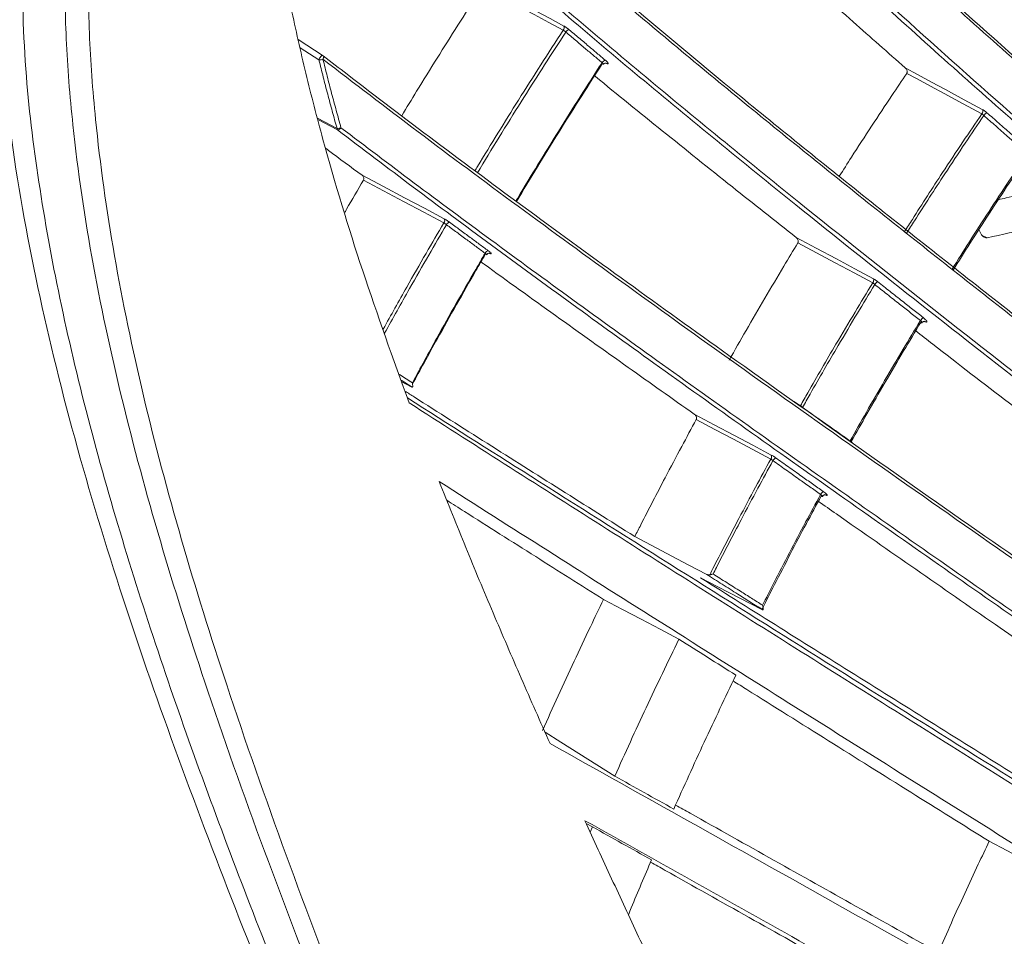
# Model space of a CAD drawing. Header units: millimetres. Extents: x 0 to 1118, y 0 to 864.
# Tile 223 of 256: x 887 to 902, y 173 to 186. Entities that reach past the tile are written whole.
import ezdxf

# ---------------------------------------------------------------- set-up
doc = ezdxf.new("R2010")
doc.units = ezdxf.units.MM

msp = doc.modelspace()

# ---------------------------------------------------------------- linework, layer by layer
at = {"color": 7, "linetype": 'Continuous', "lineweight": 15}
for p, q in [((891.956, 185.89), (891.586, 186.13)), ((901.744, 183.295), (901.786, 183.218)), ((893.13, 181.022), (893.271, 180.949)), ((895.977, 174.379), (895.885, 174.428)), ((895.977, 174.379), (895.943, 174.301))]:
    msp.add_line(p, q, dxfattribs=at)
at = {"color": 9, "linetype": 'Continuous', "lineweight": 15}
for p, q in [((891.895, 185.827), (891.613, 186.01)), ((891.873, 184.958), (892.165, 184.804)), ((892.172, 184.783), (891.878, 184.938)), ((901.794, 183.207), (901.871, 183.172)), ((898.983, 180.729), (899.082, 180.666))]:
    msp.add_line(p, q, dxfattribs=at)
at = {"color": 7, "linetype": 'Continuous', "lineweight": 15, "flags": 128}
for points in [[(894.321, 186.992), (894.373, 186.964), (894.754, 186.76), (895.136, 186.556), (895.344, 186.445), (895.552, 186.333)], [(895.542, 186.272), (895.324, 186.388), (895.107, 186.505), (894.721, 186.711), (894.336, 186.917)], [(900.646, 185.709), (900.828, 185.611), (901.038, 185.497), (901.248, 185.384), (901.525, 185.234), (901.802, 185.084)], [(901.789, 185.022), (901.509, 185.174), (901.229, 185.325), (901.022, 185.437), (900.815, 185.548), (900.669, 185.627)], [(892.539, 184.106), (892.856, 183.938), (893.174, 183.769), (893.469, 183.612), (893.765, 183.455)], [(893.759, 183.395), (893.459, 183.554), (893.159, 183.714), (892.858, 183.873), (892.558, 184.032)], [(899.017, 183.178), (899.317, 183.017), (899.618, 182.856), (899.894, 182.708), (900.17, 182.56)], [(900.16, 182.499), (899.881, 182.648), (899.602, 182.798), (899.323, 182.948), (899.044, 183.097)], [(897.495, 180.54), (897.795, 180.381), (898.095, 180.221), (898.37, 180.075), (898.646, 179.929)], [(898.639, 179.869), (898.361, 180.017), (898.083, 180.164), (897.805, 180.312), (897.527, 180.46)], [(896.61, 178.712), (897.407, 178.292), (897.682, 178.147)], [(897.59, 178.096), (897.849, 177.962), (898.506, 177.624)], [(897.268, 177.18), (896.987, 177.329), (896.706, 177.477), (896.425, 177.625), (896.144, 177.773)], [(895.269, 175.794), (895.506, 175.644), (895.908, 175.39), (896.311, 175.136)], [(902.951, 173.608), (902.688, 173.747), (902.425, 173.886), (902.162, 174.025), (901.899, 174.164)]]:
    msp.add_lwpolyline(points, dxfattribs=at)
at = {"color": 9, "linetype": 'Continuous', "lineweight": 15, "flags": 128}
for points in [[(891.956, 185.89), (891.95, 185.892), (891.941, 185.891), (891.931, 185.886), (891.921, 185.878), (891.911, 185.866), (891.903, 185.854), (891.897, 185.84), (891.895, 185.827)], [(891.959, 185.888), (891.961, 185.886), (891.964, 185.881), (891.966, 185.875), (891.966, 185.869), (891.965, 185.862), (891.963, 185.854), (891.959, 185.846), (891.955, 185.838)]]:
    msp.add_lwpolyline(points, dxfattribs=at)
at = {"color": 7, "linetype": 'Continuous', "lineweight": 15}
for centre, radius, start, end in [((895.498, 186.31), 0.0586, 318.9721, 22.9895), ((895.642, 186.21), 0.0702, 99.3688, 151.482), ((891.906, 185.943), 0.116, 264.4487, 295.1562), ((891.929, 185.848), 0.05, 52.193, 57.0231), ((896.186, 185.751), 0.0738, 102.1006, 151.3138), ((901.742, 185.065), 0.0635, 317.9563, 17.9516), ((901.927, 184.924), 0.13, 117.9303, 145.6607), ((892.17, 184.93), 0.126, 267.7076, 295.1711), ((892.194, 184.802), 0.0287, 176.0524, 221.5388), ((892.172, 184.839), 0.0563, 269.7423, 335.4148), ((893.718, 183.429), 0.0541, 319.9999, 27.8836), ((893.856, 183.341), 0.0645, 100.0389, 155.3512), ((894.436, 182.913), 0.0676, 102.7736, 155.1489), ((900.116, 182.538), 0.059, 319.1248, 22.3854), ((900.29, 182.415), 0.116, 118.7427, 149.0768), ((900.98, 181.871), 0.126, 120.9021, 148.6684), ((898.597, 179.904), 0.0545, 320.1691, 27.252), ((898.762, 179.798), 0.103, 119.4544, 152.5814), ((899.481, 179.289), 0.112, 121.6087, 152.12)]:
    msp.add_arc(centre, radius, start, end, dxfattribs=at)
for points, knots in [([(917.201, 181.405), (916.072, 182.573), (914.376, 184.326), (912.16, 186.709), (910.524, 188.516), (908.924, 190.345), (907.368, 192.203), (905.87, 194.097), (904.69, 195.704), (903.811, 197.001), (903.184, 197.988), (902.611, 198.97), (902.184, 199.777), (901.964, 200.247), (901.891, 200.404)], [0, 0, 0, 0, 0.191049, 0.286815, 0.382706, 0.478237, 0.574063, 0.671248, 0.769205, 0.819696, 0.870413, 0.921987, 0.973938, 1, 1, 1, 1]), ([(901.957, 200.421), (902.03, 200.265), (902.245, 199.806), (902.661, 199.017), (903.225, 198.049), (903.854, 197.054), (904.729, 195.764), (905.891, 194.178), (907.371, 192.304), (908.939, 190.428), (910.558, 188.576), (912.203, 186.759), (914.418, 184.378), (916.115, 182.623), (917.248, 181.451)], [0, 0, 0, 0, 0.026008, 0.07628, 0.126926, 0.178559, 0.230456, 0.325438, 0.421272, 0.51893, 0.616958, 0.712454, 0.808093, 1, 1, 1, 1]), ([(899.512, 199.088), (899.711, 198.716), (900.061, 198.062), (900.696, 197.063), (901.337, 196.131), (902.043, 195.172), (903.006, 193.936), (904.263, 192.423), (905.841, 190.637), (907.499, 188.847), (909.201, 187.077), (910.924, 185.336), (913.236, 183.051), (915.001, 181.362), (916.178, 180.235)], [0, 0, 0, 0, 0.0644809, 0.1134866, 0.1628589, 0.2131896, 0.2637748, 0.3547483, 0.4464955, 0.5398919, 0.6336207, 0.7249843, 0.8164752, 1, 1, 1, 1]), ([(916.157, 180.214), (914.984, 181.337), (913.224, 183.023), (910.913, 185.306), (909.201, 187.035), (907.522, 188.781), (905.881, 190.55), (904.289, 192.347), (903.019, 193.874), (902.056, 195.109), (901.356, 196.056), (900.709, 196.995), (900.065, 198.005), (899.711, 198.666), (899.513, 199.036)], [0, 0, 0, 0, 0.183107, 0.274865, 0.366733, 0.458216, 0.549965, 0.64294, 0.736615, 0.785706, 0.835015, 0.88515, 0.935652, 1, 1, 1, 1]), ([(915.72, 179.696), (914.547, 180.82), (912.786, 182.507), (910.473, 184.792), (908.76, 186.521), (907.079, 188.269), (905.433, 190.041), (903.838, 191.84), (902.563, 193.37), (901.593, 194.61), (900.887, 195.564), (900.233, 196.51), (899.529, 197.609), (899.145, 198.344), (898.912, 198.789)], [0, 0, 0, 0, 0.1804333, 0.2708396, 0.3613512, 0.4515761, 0.542059, 0.6337324, 0.7260842, 0.774735, 0.8235997, 0.8732825, 0.9233282, 1, 1, 1, 1]), ([(898.979, 198.805), (899.21, 198.362), (899.589, 197.639), (900.28, 196.558), (900.923, 195.625), (901.633, 194.665), (902.599, 193.429), (903.857, 191.917), (905.435, 190.135), (907.092, 188.348), (908.793, 186.581), (910.515, 184.842), (912.826, 182.559), (914.588, 180.87), (915.765, 179.743)], [0, 0, 0, 0, 0.076513, 0.124954, 0.173758, 0.223509, 0.27351, 0.363258, 0.453761, 0.545864, 0.63829, 0.728497, 0.818827, 1, 1, 1, 1]), ([(896.576, 197.115), (896.745, 196.826), (897.087, 196.245), (897.722, 195.337), (898.405, 194.438), (899.122, 193.556), (899.9, 192.648), (900.946, 191.48), (902.294, 190.05), (903.966, 188.362), (905.71, 186.666), (907.491, 184.984), (909.287, 183.327), (911.693, 181.146), (913.521, 179.527), (914.741, 178.448)], [0, 0, 0, 0, 0.054296, 0.109333, 0.156285, 0.203574, 0.251739, 0.300135, 0.386699, 0.473945, 0.562633, 0.65161, 0.738518, 0.825534, 1, 1, 1, 1]), ([(914.72, 178.423), (913.504, 179.499), (911.68, 181.115), (909.275, 183.294), (907.49, 184.941), (905.731, 186.601), (904.004, 188.279), (902.319, 189.978), (900.959, 191.419), (899.913, 192.585), (899.143, 193.482), (898.419, 194.37), (897.728, 195.277), (897.097, 196.185), (896.737, 196.775), (896.578, 197.059), (896.578, 197.059)], [0, 0, 0, 0, 0.174179, 0.261424, 0.348761, 0.435785, 0.523041, 0.611368, 0.700306, 0.747344, 0.794579, 0.842566, 0.890888, 0.94509, 0.999999, 1, 1, 1, 1]), ([(914.302, 177.876), (913.393, 178.681), (911.574, 180.292), (908.865, 182.736), (906.635, 184.801), (904.881, 186.473), (903.571, 187.75), (902.277, 189.047), (901.006, 190.368), (899.784, 191.696), (898.742, 192.897), (897.882, 193.955), (897.187, 194.874), (896.568, 195.767), (896.244, 196.32), (896.082, 196.596)], [0, 0, 0, 0, 0.129744, 0.259595, 0.390175, 0.455723, 0.521382, 0.58908, 0.657025, 0.726028, 0.795581, 0.845952, 0.896309, 0.948161, 1, 1, 1, 1]), ([(896.148, 196.612), (896.148, 196.612), (896.293, 196.353), (896.622, 195.809), (897.222, 194.934), (897.921, 194.008), (898.78, 192.95), (899.81, 191.763), (901.016, 190.45), (902.296, 189.118), (903.601, 187.809), (905.122, 186.326), (906.864, 184.675), (909.093, 182.617), (911.588, 180.364), (913.425, 178.737), (914.344, 177.923)], [0, 0, 0, 0, 0.000001, 0.050052, 0.100694, 0.152147, 0.204058, 0.271397, 0.33932, 0.408588, 0.478157, 0.542736, 0.63995, 0.737416, 0.868627, 1, 1, 1, 1]), ([(894.259, 193.968), (894.494, 193.666), (894.967, 193.056), (895.917, 191.977), (896.949, 190.887), (898.027, 189.809), (899.033, 188.837), (900.27, 187.679), (901.752, 186.334), (903.682, 184.632), (905.679, 182.919), (907.723, 181.2), (910.219, 179.128), (912.108, 177.586), (913.368, 176.557)], [0, 0, 0, 0, 0.060795, 0.122524, 0.198029, 0.252491, 0.30724, 0.362323, 0.447092, 0.532255, 0.647339, 0.735345, 0.823445, 1, 1, 1, 1]), ([(913.347, 176.528), (912.09, 177.555), (910.204, 179.095), (907.709, 181.166), (905.697, 182.858), (903.557, 184.693), (901.682, 186.349), (900.214, 187.685), (899.127, 188.7), (898.073, 189.714), (897.119, 190.666), (896.27, 191.551), (895.528, 192.365), (894.843, 193.16), (894.461, 193.654), (894.268, 193.903)], [0, 0, 0, 0, 0.17646, 0.264807, 0.353233, 0.463602, 0.574431, 0.631018, 0.687761, 0.745127, 0.802791, 0.851154, 0.900209, 0.949663, 1, 1, 1, 1]), ([(912.95, 175.956), (911.693, 176.983), (909.806, 178.524), (907.311, 180.596), (905.289, 182.296), (903.129, 184.148), (901.23, 185.824), (899.745, 187.177), (898.644, 188.204), (897.577, 189.231), (896.629, 190.179), (895.803, 191.041), (895.095, 191.817), (894.439, 192.575), (894.067, 193.048), (893.881, 193.286)], [0, 0, 0, 0, 0.177294, 0.266046, 0.354874, 0.467052, 0.579699, 0.63723, 0.694922, 0.753262, 0.811914, 0.858298, 0.90495, 0.952268, 1, 1, 1, 1]), ([(893.941, 193.311), (894.121, 193.082), (894.483, 192.62), (895.127, 191.874), (895.841, 191.092), (896.658, 190.239), (897.575, 189.32), (898.59, 188.341), (899.839, 187.171), (901.337, 185.812), (903.287, 184.094), (905.297, 182.37), (907.349, 180.645), (909.843, 178.574), (911.731, 177.032), (912.99, 176.003)], [0, 0, 0, 0, 0.046057, 0.092896, 0.140099, 0.187992, 0.243212, 0.29873, 0.354966, 0.441179, 0.527798, 0.644873, 0.733504, 0.822225, 1, 1, 1, 1]), ([(892.356, 190.451), (892.479, 190.328), (892.831, 189.974), (893.476, 189.357), (894.309, 188.592), (895.207, 187.795), (896.444, 186.727), (898.059, 185.379), (900.077, 183.749), (902.168, 182.098), (904.23, 180.501), (906.233, 178.969), (908.815, 177.012), (910.763, 175.55), (912.063, 174.575)], [0, 0, 0, 0, 0.027034, 0.077468, 0.128298, 0.180155, 0.232282, 0.331525, 0.431681, 0.533683, 0.636027, 0.72689, 0.817834, 1, 1, 1, 1]), ([(912.042, 174.542), (910.745, 175.516), (908.799, 176.976), (906.218, 178.932), (904.232, 180.452), (902.201, 182.025), (900.131, 183.657), (898.097, 185.298), (896.465, 186.659), (895.226, 187.727), (894.338, 188.514), (893.497, 189.285), (892.843, 189.91), (892.487, 190.267), (892.367, 190.386)], [0, 0, 0, 0, 0.182172, 0.273339, 0.364573, 0.464526, 0.564744, 0.666274, 0.768611, 0.819176, 0.869969, 0.921643, 0.973711, 1, 1, 1, 1]), ([(906.59, 177.773), (906.465, 177.868), (905.73, 178.426), (904.388, 179.45), (902.574, 180.849), (900.776, 182.255), (899.194, 183.514), (897.829, 184.621), (896.673, 185.575), (895.544, 186.528), (894.455, 187.473), (893.498, 188.333), (892.672, 189.105), (892.222, 189.549), (891.996, 189.772)], [0, 0, 0, 0, 0.02329, 0.136936, 0.250691, 0.36496, 0.47952, 0.557174, 0.635361, 0.713829, 0.793443, 0.873612, 0.93658, 1, 1, 1, 1]), ([(892.056, 189.797), (892.28, 189.576), (892.728, 189.133), (893.543, 188.373), (894.484, 187.527), (895.56, 186.593), (896.696, 185.634), (897.866, 184.668), (899.28, 183.521), (900.948, 182.196), (902.888, 180.682), (904.858, 179.165), (906.186, 178.156), (906.85, 177.651)], [0, 0, 0, 0, 0.062001, 0.124474, 0.201267, 0.27863, 0.357371, 0.436443, 0.513057, 0.634047, 0.755443, 0.877647, 1, 1, 1, 1]), ([(891.154, 188.53), (891.199, 188.213), (891.287, 187.578), (891.473, 186.608), (891.694, 185.628), (892.033, 184.321), (892.529, 182.678), (893.003, 181.366), (893.241, 180.708)], [0, 0, 0, 0, 0.125432, 0.251258, 0.376677, 0.502383, 0.750535, 1, 1, 1, 1]), ([(897.812, 188.258), (897.853, 188.221), (898.239, 187.86), (898.926, 187.238), (899.832, 186.426), (900.386, 185.938), (900.646, 185.709)], [0, 0, 0, 0, 0.044135, 0.425664, 0.730406, 1, 1, 1, 1]), ([(887.101, 95.458), (887.121, 96.473), (887.162, 98.504), (887.445, 101.411), (887.86, 104.223), (888.403, 106.935), (889.072, 109.669), (889.845, 112.347), (890.713, 114.971), (891.928, 118.286), (893.583, 122.292), (895.135, 125.831), (896.291, 128.637), (897.082, 130.677), (897.933, 133.222), (898.637, 135.904), (899.058, 138.279), (899.273, 140.269), (899.371, 141.807), (899.4, 143.387), (899.358, 145.009), (899.242, 146.668), (899.051, 148.362), (898.783, 150.085), (898.44, 151.831), (898.022, 153.596), (897.535, 155.373), (896.983, 157.155), (896.375, 158.939), (895.502, 161.317), (894.319, 164.282), (892.83, 167.828), (891.511, 170.984), (890.406, 173.756), (889.517, 176.142), (888.712, 178.539), (888.023, 180.941), (887.494, 183.323), (887.165, 185.523), (887.121, 186.866), (887.101, 187.475)], [0, 0, 0, 0, 0.03161, 0.06328, 0.095007, 0.126745, 0.158412, 0.194005, 0.226759, 0.259514, 0.325003, 0.390489, 0.40686, 0.439606, 0.472359, 0.50512, 0.53789, 0.554285, 0.570679, 0.587078, 0.603476, 0.619878, 0.63628, 0.652683, 0.669087, 0.685486, 0.701886, 0.718261, 0.734645, 0.75103, 0.783779, 0.816524, 0.849269, 0.871187, 0.893109, 0.915009, 0.937209, 0.959443, 0.981595, 1, 1, 1, 1]), ([(887.454, 187.392), (887.467, 186.793), (887.492, 185.659), (887.715, 183.897), (888.036, 182.154), (888.465, 180.367), (888.979, 178.568), (889.559, 176.776), (890.4, 174.398), (891.557, 171.428), (893.027, 167.875), (894.505, 164.322), (895.918, 160.754), (896.975, 157.766), (897.71, 155.378), (898.199, 153.591), (898.617, 151.817), (898.962, 150.059), (899.231, 148.326), (899.423, 146.622), (899.541, 144.953), (899.584, 143.321), (899.557, 141.732), (899.461, 140.185), (899.247, 138.185), (898.83, 135.796), (898.133, 133.101), (897.289, 130.545), (896.505, 128.497), (895.361, 125.684), (893.825, 122.139), (892.187, 118.131), (890.986, 114.819), (890.154, 112.271), (889.401, 109.649), (888.749, 106.968), (888.208, 104.221), (887.792, 101.398), (887.519, 98.459), (887.452, 96.417), (887.454, 95.373), (887.454, 95.373)], [0, 0, 0, 0, 0.0180989, 0.0343009, 0.0506248, 0.0672522, 0.083954, 0.1002614, 0.1166016, 0.1494229, 0.1821864, 0.2149512, 0.2478136, 0.2807436, 0.2972179, 0.3137028, 0.3302335, 0.346723, 0.3632639, 0.3797508, 0.3962872, 0.4127684, 0.4292934, 0.4457669, 0.4622768, 0.4952235, 0.5281339, 0.5610049, 0.5938375, 0.6102404, 0.6757874, 0.7412568, 0.7739608, 0.8066852, 0.8393627, 0.8720793, 0.9038808, 0.9357462, 0.9678092, 0.9999999, 1, 1, 1, 1]), ([(888.101, 95.373), (888.101, 95.373), (888.097, 95.986), (888.115, 97.199), (888.237, 99.527), (888.529, 102.318), (889.057, 105.51), (889.735, 108.584), (890.537, 111.548), (891.445, 114.416), (892.438, 117.202), (893.851, 120.83), (895.167, 123.923), (896.453, 127.049), (897.35, 129.325), (898.167, 131.695), (898.74, 133.685), (899.119, 135.22), (899.436, 136.798), (899.686, 138.425), (899.863, 140.107), (899.96, 141.848), (899.973, 143.64), (899.897, 145.484), (899.73, 147.374), (899.47, 149.304), (899.114, 151.27), (898.668, 153.259), (898.135, 155.265), (897.524, 157.279), (896.846, 159.296), (896.113, 161.312), (895.083, 163.989), (893.727, 167.324), (892.297, 170.832), (891.129, 173.859), (890.271, 176.258), (889.55, 178.517), (888.967, 180.64), (888.502, 182.766), (888.232, 184.606), (888.106, 186.151), (888.103, 186.978), (888.101, 187.392)], [0, 0, 0, 0, 0, 0.018977, 0.037989, 0.074644, 0.111434, 0.148132, 0.184897, 0.221618, 0.258365, 0.295132, 0.36871, 0.387123, 0.423977, 0.461348, 0.480099, 0.498871, 0.517355, 0.53585, 0.554387, 0.572894, 0.591455, 0.609967, 0.628485, 0.647072, 0.665592, 0.684182, 0.702696, 0.721195, 0.739739, 0.758206, 0.776692, 0.813548, 0.850319, 0.873584, 0.896882, 0.916178, 0.935543, 0.955221, 0.975067, 0.987499, 1, 1, 1, 1]), ([(888.453, 187.473), (888.453, 187.06), (888.452, 186.234), (888.567, 184.711), (888.819, 182.905), (889.259, 180.803), (889.829, 178.661), (890.545, 176.371), (891.395, 173.954), (892.548, 170.925), (893.963, 167.41), (895.307, 164.068), (896.331, 161.381), (897.06, 159.359), (897.736, 157.332), (898.346, 155.308), (898.878, 153.293), (899.325, 151.294), (899.681, 149.321), (899.943, 147.38), (900.112, 145.481), (900.189, 143.629), (900.178, 141.829), (900.083, 140.084), (899.909, 138.393), (899.662, 136.762), (899.348, 135.179), (898.973, 133.641), (898.406, 131.65), (897.598, 129.279), (896.711, 127.004), (895.438, 123.885), (894.136, 120.801), (892.736, 117.184), (891.752, 114.41), (890.854, 111.553), (890.059, 108.602), (889.391, 105.546), (888.869, 102.368), (888.584, 99.592), (888.461, 97.276), (888.456, 96.065), (888.454, 95.459)], [0, 0, 0, 0, 0.012335, 0.02474, 0.043824, 0.063079, 0.082727, 0.102461, 0.125658, 0.148897, 0.185641, 0.22253, 0.241044, 0.259575, 0.278146, 0.296758, 0.315355, 0.333963, 0.352639, 0.371243, 0.389917, 0.408512, 0.427096, 0.445736, 0.4643, 0.482907, 0.501451, 0.520252, 0.539075, 0.576513, 0.613404, 0.631826, 0.705387, 0.7421, 0.778829, 0.8155, 0.85214, 0.888839, 0.925421, 0.96212, 0.981044, 1, 1, 1, 1]), ([(893.13, 184.994), (893.204, 185.116), (893.379, 185.404), (893.658, 185.854), (893.967, 186.345), (894.194, 186.698), (894.317, 186.889), (894.336, 186.917)], [0, 0, 0, 0, 0.188265, 0.443761, 0.69922, 0.954717, 1, 1, 1, 1]), ([(894.222, 184.171), (894.235, 184.193), (894.349, 184.381), (894.565, 184.734), (894.879, 185.24), (895.205, 185.753), (895.429, 186.099), (895.542, 186.272)], [0, 0, 0, 0, 0.030904, 0.265178, 0.499485, 0.749722, 1, 1, 1, 1]), ([(895.58, 186.243), (895.567, 186.222), (895.447, 186.039), (895.224, 185.694), (894.906, 185.192), (894.583, 184.675), (894.367, 184.319), (894.259, 184.141)], [0, 0, 0, 0, 0.030415, 0.26438, 0.49838, 0.749169, 1, 1, 1, 1]), ([(895.542, 186.272), (895.544, 186.271), (895.548, 186.268), (895.555, 186.264), (895.562, 186.259), (895.568, 186.254), (895.575, 186.248), (895.578, 186.245), (895.58, 186.243)], [0, 0, 0, 0, 0.1657212, 0.3362457, 0.5020832, 0.6727066, 0.8341563, 1, 1, 1, 1]), ([(895.631, 186.279), (895.627, 186.282), (895.619, 186.289), (895.606, 186.299), (895.592, 186.308), (895.578, 186.318), (895.564, 186.326), (895.556, 186.331), (895.552, 186.333)], [0, 0, 0, 0, 0.161383, 0.32718, 0.492984, 0.66359, 0.82939, 1, 1, 1, 1]), ([(896.121, 185.786), (896.079, 185.822), (895.994, 185.893), (895.862, 186.004), (895.724, 186.121), (895.628, 186.202), (895.58, 186.243)], [0, 0, 0, 0, 0.2321175, 0.4642463, 0.7321138, 1, 1, 1, 1]), ([(895.631, 186.279), (895.678, 186.238), (895.774, 186.157), (895.912, 186.04), (896.044, 185.929), (896.128, 185.858), (896.17, 185.823)], [0, 0, 0, 0, 0.267859, 0.535736, 0.767862, 1, 1, 1, 1]), ([(892.165, 184.804), (892.141, 184.89), (892.094, 185.061), (892.025, 185.316), (891.958, 185.572), (891.916, 185.742), (891.895, 185.827)], [0, 0, 0, 0, 0.249917, 0.499866, 0.749915, 1, 1, 1, 1]), ([(891.955, 185.838), (891.976, 185.753), (892.018, 185.583), (892.084, 185.328), (892.153, 185.072), (892.2, 184.901), (892.223, 184.816)], [0, 0, 0, 0, 0.249913, 0.499863, 0.749915, 1, 1, 1, 1]), ([(905.848, 175.886), (905.188, 176.342), (903.866, 177.255), (901.894, 178.627), (899.933, 180.002), (898.102, 181.301), (896.407, 182.518), (894.857, 183.648), (893.35, 184.767), (892.421, 185.48), (891.955, 185.838)], [0, 0, 0, 0, 0.135316, 0.270736, 0.406675, 0.542928, 0.656515, 0.770554, 0.884756, 1, 1, 1, 1]), ([(891.957, 185.889), (892.076, 185.797), (892.612, 185.382), (893.623, 184.616), (895.026, 183.576), (896.495, 182.506), (898.125, 181.335), (899.907, 180.071), (902.445, 178.29), (904.369, 176.958), (905.642, 176.078)], [0, 0, 0, 0, 0.030235, 0.137044, 0.244726, 0.354403, 0.464522, 0.599691, 0.735216, 1, 1, 1, 1]), ([(894.833, 183.718), (894.842, 183.734), (894.952, 183.917), (895.163, 184.265), (895.473, 184.768), (895.792, 185.276), (896.011, 185.616), (896.121, 185.786)], [0, 0, 0, 0, 0.022728, 0.261332, 0.499972, 0.749965, 1, 1, 1, 1]), ([(896.12, 185.765), (896.111, 185.75), (895.996, 185.573), (895.779, 185.233), (895.466, 184.736), (895.154, 184.23), (894.947, 183.885), (894.843, 183.713)], [0, 0, 0, 0, 0.021939, 0.262135, 0.502368, 0.751164, 1, 1, 1, 1]), ([(896.121, 185.786), (896.125, 185.783), (896.132, 185.776), (896.139, 185.767), (896.141, 185.761), (896.14, 185.76), (896.14, 185.76)], [0, 0, 0, 0, 0.287231, 0.574207, 0.860705, 1, 1, 1, 1]), ([(896.141, 185.759), (896.143, 185.762), (896.147, 185.77), (896.159, 185.777), (896.171, 185.78), (896.178, 185.78), (896.181, 185.78), (896.181, 185.78), (896.18, 185.78)], [0, 0, 0, 0, 0.154145, 0.425022, 0.641973, 0.8096, 0.944811, 1, 1, 1, 1]), ([(896.17, 185.782), (896.172, 185.781), (896.181, 185.776), (896.196, 185.771), (896.209, 185.769), (896.213, 185.775), (896.207, 185.786), (896.193, 185.803), (896.178, 185.816), (896.17, 185.823)], [0, 0, 0, 0, 0.035949, 0.19642, 0.356903, 0.5175, 0.678264, 0.839135, 1, 1, 1, 1]), ([(899.662, 184.091), (899.722, 184.186), (899.881, 184.437), (900.143, 184.84), (900.419, 185.257), (900.595, 185.518), (900.669, 185.627)], [0, 0, 0, 0, 0.1833274, 0.4833348, 0.7833422, 1, 1, 1, 1]), ([(900.669, 185.627), (900.671, 185.631), (900.675, 185.64), (900.676, 185.656), (900.672, 185.676), (900.66, 185.695), (900.65, 185.705), (900.646, 185.709)], [0, 0, 0, 0, 0.149983, 0.299125, 0.515923, 0.811286, 1, 1, 1, 1]), ([(896.008, 185.591), (896.013, 185.587), (896.344, 185.314), (897.029, 184.761), (898.027, 183.96), (898.699, 183.43), (899.017, 183.178)], [0, 0, 0, 0, 0.004663, 0.341069, 0.687906, 1, 1, 1, 1]), ([(901.866, 185.039), (901.864, 185.041), (901.861, 185.044), (901.853, 185.05), (901.842, 185.059), (901.829, 185.068), (901.815, 185.077), (901.807, 185.082), (901.802, 185.084)], [0, 0, 0, 0, 0.085183, 0.170776, 0.375123, 0.585382, 0.789727, 1, 1, 1, 1]), ([(901.866, 185.039), (901.925, 184.987), (902.042, 184.884), (902.208, 184.737), (902.366, 184.599), (902.464, 184.513), (902.513, 184.469)], [0, 0, 0, 0, 0.2726678, 0.5453446, 0.7726699, 1, 1, 1, 1]), ([(900.636, 183.265), (900.675, 183.326), (900.862, 183.621), (901.151, 184.069), (901.498, 184.593), (901.695, 184.884), (901.789, 185.022)], [0, 0, 0, 0, 0.102331, 0.496953, 0.759895, 1, 1, 1, 1]), ([(901.819, 184.998), (901.726, 184.86), (901.53, 184.571), (901.185, 184.049), (900.894, 183.599), (900.705, 183.302), (900.666, 183.239)], [0, 0, 0, 0, 0.237421, 0.50004, 0.894177, 1, 1, 1, 1]), ([(901.789, 185.022), (901.791, 185.021), (901.795, 185.018), (901.802, 185.014), (901.808, 185.008), (901.813, 185.004), (901.817, 185), (901.819, 184.998), (901.819, 184.998)], [0, 0, 0, 0, 0.204213, 0.414312, 0.618796, 0.829124, 0.914359, 1, 1, 1, 1]), ([(902.468, 184.427), (902.418, 184.47), (902.32, 184.557), (902.162, 184.695), (901.996, 184.842), (901.878, 184.946), (901.819, 184.998)], [0, 0, 0, 0, 0.22732, 0.454644, 0.727317, 1, 1, 1, 1]), ([(910.452, 171.864), (909.117, 172.781), (906.445, 174.615), (902.837, 177.108), (899.646, 179.341), (897.383, 180.947), (895.665, 182.187), (894.464, 183.065), (893.288, 183.936), (892.545, 184.5), (892.172, 184.783)], [0, 0, 0, 0, 0.211366, 0.42286, 0.573344, 0.724485, 0.792981, 0.861657, 0.930656, 1, 1, 1, 1]), ([(892.223, 184.816), (892.585, 184.542), (893.309, 183.993), (894.471, 183.132), (895.68, 182.248), (897.411, 180.999), (899.682, 179.387), (902.87, 177.156), (906.48, 174.661), (909.151, 172.827), (910.487, 171.909)], [0, 0, 0, 0, 0.0672991, 0.1349576, 0.2049979, 0.2752537, 0.4256459, 0.5768715, 0.7882914, 1, 1, 1, 1]), ([(891.995, 184.509), (892.009, 184.498), (892.187, 184.365), (892.37, 184.23), (892.539, 184.106)], [0, 0, 0, 0, 0.079405, 1, 1, 1, 1]), ([(901.345, 182.703), (901.431, 182.84), (901.613, 183.13), (901.896, 183.567), (902.183, 184.005), (902.375, 184.29), (902.468, 184.427)], [0, 0, 0, 0, 0.235156, 0.496844, 0.758554, 1, 1, 1, 1]), ([(902.469, 184.395), (902.378, 184.259), (902.187, 183.975), (901.901, 183.539), (901.622, 183.107), (901.443, 182.823), (901.359, 182.691)], [0, 0, 0, 0, 0.242139, 0.506383, 0.770605, 1, 1, 1, 1]), ([(892.283, 183.556), (892.291, 183.57), (892.381, 183.73), (892.474, 183.888), (892.558, 184.032)], [0, 0, 0, 0, 0.085976, 1, 1, 1, 1]), ([(892.558, 184.032), (892.56, 184.037), (892.564, 184.046), (892.565, 184.062), (892.561, 184.078), (892.553, 184.094), (892.544, 184.102), (892.539, 184.106)], [0, 0, 0, 0, 0.175023, 0.34948, 0.537832, 0.758991, 1, 1, 1, 1]), ([(902.507, 183.848), (902.389, 183.821), (902.232, 183.785), (902.074, 183.75), (902.034, 183.741)], [0, 0, 0, 0, 0.746614, 1, 1, 1, 1]), ([(893.845, 183.404), (893.841, 183.407), (893.833, 183.413), (893.82, 183.422), (893.806, 183.431), (893.792, 183.439), (893.778, 183.448), (893.77, 183.452), (893.765, 183.455)], [0, 0, 0, 0, 0.156199, 0.316258, 0.484753, 0.658128, 0.82662, 1, 1, 1, 1]), ([(901.871, 183.172), (902.089, 183.22), (902.544, 183.319), (902.999, 183.42), (903.235, 183.473)], [0, 0, 0, 0, 0.480322, 1, 1, 1, 1]), ([(893.759, 183.395), (893.761, 183.393), (893.765, 183.391), (893.772, 183.387), (893.779, 183.382), (893.786, 183.377), (893.792, 183.372), (893.796, 183.369), (893.798, 183.367)], [0, 0, 0, 0, 0.168421, 0.341715, 0.510262, 0.683663, 0.839914, 1, 1, 1, 1]), ([(894.374, 182.942), (894.329, 182.975), (894.24, 183.041), (894.099, 183.145), (893.951, 183.254), (893.849, 183.329), (893.798, 183.367)], [0, 0, 0, 0, 0.23181, 0.463631, 0.731807, 1, 1, 1, 1]), ([(893.845, 183.404), (893.896, 183.366), (893.999, 183.29), (894.146, 183.182), (894.286, 183.078), (894.376, 183.012), (894.421, 182.979)], [0, 0, 0, 0, 0.268167, 0.536352, 0.768171, 1, 1, 1, 1]), ([(899.044, 183.097), (899.046, 183.101), (899.05, 183.11), (899.05, 183.126), (899.044, 183.146), (899.032, 183.165), (899.021, 183.174), (899.017, 183.178)], [0, 0, 0, 0, 0.149528, 0.298174, 0.5168, 0.815969, 1, 1, 1, 1]), ([(901.871, 183.172), (901.864, 183.171), (901.848, 183.17), (901.824, 183.179), (901.801, 183.194), (901.791, 183.21), (901.786, 183.218)], [0, 0, 0, 0, 0.20211, 0.463343, 0.730434, 1, 1, 1, 1]), ([(898.018, 181.346), (898.102, 181.494), (898.278, 181.804), (898.55, 182.272), (898.808, 182.708), (898.974, 182.982), (899.044, 183.097)], [0, 0, 0, 0, 0.251083, 0.52544, 0.799798, 1, 1, 1, 1]), ([(893.289, 181.007), (893.349, 181.119), (893.471, 181.342), (893.688, 181.736), (893.942, 182.19), (894.183, 182.611), (894.328, 182.861), (894.374, 182.942)], [0, 0, 0, 0, 0.171551, 0.343113, 0.608487, 0.873901, 1, 1, 1, 1]), ([(894.377, 182.924), (894.331, 182.844), (894.187, 182.595), (893.947, 182.175), (893.69, 181.715), (893.471, 181.319), (893.349, 181.094), (893.292, 180.988)], [0, 0, 0, 0, 0.124988, 0.389811, 0.654674, 0.837181, 1, 1, 1, 1]), ([(894.374, 182.942), (894.378, 182.939), (894.386, 182.932), (894.394, 182.924), (894.397, 182.919), (894.396, 182.918), (894.396, 182.918)], [0, 0, 0, 0, 0.28432, 0.568281, 0.851617, 1, 1, 1, 1]), ([(894.397, 182.917), (894.399, 182.921), (894.404, 182.929), (894.416, 182.937), (894.428, 182.941), (894.437, 182.941), (894.442, 182.941), (894.443, 182.94), (894.443, 182.94), (894.443, 182.94)], [0, 0, 0, 0, 0.170561, 0.407299, 0.59908, 0.755306, 0.870616, 0.980973, 1, 1, 1, 1]), ([(894.313, 182.812), (894.328, 182.801), (894.693, 182.536), (895.426, 182.011), (896.471, 181.264), (897.166, 180.773), (897.495, 180.54)], [0, 0, 0, 0, 0.014733, 0.353613, 0.694038, 1, 1, 1, 1]), ([(900.235, 182.517), (900.233, 182.518), (900.23, 182.521), (900.222, 182.527), (900.211, 182.535), (900.197, 182.544), (900.183, 182.553), (900.174, 182.558), (900.17, 182.56)], [0, 0, 0, 0, 0.081528, 0.163409, 0.369571, 0.581698, 0.787859, 1, 1, 1, 1]), ([(899.082, 180.666), (899.119, 180.73), (899.293, 181.038), (899.564, 181.505), (899.888, 182.051), (900.072, 182.354), (900.16, 182.499)], [0, 0, 0, 0, 0.103893, 0.49781, 0.760273, 1, 1, 1, 1]), ([(900.191, 182.475), (900.104, 182.332), (899.921, 182.03), (899.598, 181.486), (899.326, 181.017), (899.15, 180.707), (899.112, 180.64)], [0, 0, 0, 0, 0.236727, 0.498874, 0.892319, 1, 1, 1, 1]), ([(900.16, 182.499), (900.162, 182.498), (900.166, 182.495), (900.173, 182.49), (900.179, 182.485), (900.185, 182.481), (900.189, 182.477), (900.19, 182.476), (900.191, 182.475)], [0, 0, 0, 0, 0.206056, 0.418026, 0.624345, 0.836535, 0.918093, 1, 1, 1, 1]), ([(900.872, 181.937), (900.82, 181.978), (900.717, 182.059), (900.551, 182.19), (900.376, 182.328), (900.253, 182.426), (900.191, 182.475)], [0, 0, 0, 0, 0.227382, 0.454769, 0.72738, 1, 1, 1, 1]), ([(900.235, 182.517), (900.296, 182.468), (900.42, 182.371), (900.595, 182.232), (900.76, 182.102), (900.863, 182.02), (900.915, 181.98)], [0, 0, 0, 0, 0.272606, 0.54522, 0.772608, 1, 1, 1, 1]), ([(900.915, 181.98), (900.923, 181.973), (900.94, 181.959), (900.959, 181.94), (900.969, 181.925), (900.97, 181.916), (900.962, 181.913), (900.947, 181.917), (900.934, 181.923), (900.928, 181.926)], [0, 0, 0, 0, 0.148192, 0.2964, 0.444301, 0.591751, 0.73891, 0.886066, 1, 1, 1, 1]), ([(899.823, 180.139), (899.903, 180.282), (900.074, 180.584), (900.338, 181.04), (900.606, 181.496), (900.786, 181.794), (900.872, 181.937)], [0, 0, 0, 0, 0.236311, 0.497539, 0.758787, 1, 1, 1, 1]), ([(900.878, 181.909), (900.792, 181.767), (900.613, 181.471), (900.346, 181.016), (900.085, 180.565), (899.918, 180.269), (899.841, 180.131)], [0, 0, 0, 0, 0.242211, 0.505999, 0.769765, 1, 1, 1, 1]), ([(900.897, 181.903), (900.896, 181.902), (900.894, 181.901), (900.887, 181.904), (900.88, 181.907), (900.878, 181.909)], [0, 0, 0, 0, 0.3579002, 0.7193698, 1, 1, 1, 1]), ([(900.898, 181.903), (900.898, 181.903), (900.9, 181.909), (900.91, 181.917), (900.923, 181.924), (900.933, 181.925), (900.938, 181.924), (900.938, 181.924), (900.938, 181.924)], [0, 0, 0, 0, 0.022558, 0.322407, 0.555473, 0.747129, 0.90311, 1, 1, 1, 1]), ([(900.802, 181.783), (900.887, 181.717), (901.35, 181.356), (902.2, 180.701), (903.311, 179.849), (904.042, 179.293), (904.388, 179.029)], [0, 0, 0, 0, 0.07185, 0.391893, 0.712428, 1, 1, 1, 1]), ([(893.271, 180.949), (893.273, 180.948), (893.277, 180.946), (893.281, 180.944), (893.284, 180.943), (893.285, 180.943), (893.285, 180.942)], [0, 0, 0, 0, 0.319829, 0.648926, 0.823732, 1, 1, 1, 1]), ([(893.285, 180.942), (893.287, 180.942), (893.29, 180.942), (893.293, 180.948), (893.295, 180.96), (893.294, 180.98), (893.291, 180.997), (893.289, 181.007), (893.289, 181.007)], [0, 0, 0, 0, 0.132257, 0.263962, 0.446919, 0.704786, 0.992764, 1, 1, 1, 1]), ([(896.61, 178.712), (896.241, 178.945), (895.502, 179.411), (894.404, 180.105), (893.628, 180.597), (893.225, 180.854), (893.179, 180.883)], [0, 0, 0, 0, 0.319262, 0.638803, 0.959409, 1, 1, 1, 1]), ([(907.428, 171.863), (906.083, 172.701), (903.339, 174.412), (899.901, 176.562), (897.125, 178.306), (895.116, 179.574), (893.826, 180.393), (893.215, 180.782)], [0, 0, 0, 0, 0.280553, 0.572484, 0.719577, 0.866939, 1, 1, 1, 1]), ([(893.241, 180.708), (893.712, 180.406), (894.655, 179.802), (896.601, 178.565), (899.076, 177.002), (902.082, 175.115), (905.836, 172.769), (909.47, 170.505), (912.966, 168.323), (914.698, 167.236), (915.564, 166.692)], [0, 0, 0, 0, 0.066779, 0.133773, 0.26881, 0.402355, 0.53617, 0.768031, 0.883937, 1, 1, 1, 1]), ([(899.082, 180.666), (899.083, 180.665), (899.084, 180.664), (899.088, 180.661), (899.093, 180.657), (899.099, 180.651), (899.106, 180.646), (899.11, 180.642), (899.112, 180.64)], [0, 0, 0, 0, 0.0829849, 0.1663108, 0.3728636, 0.5851357, 0.7895563, 1, 1, 1, 1]), ([(899.112, 180.64), (899.178, 180.594), (899.308, 180.502), (899.492, 180.372), (899.664, 180.251), (899.77, 180.176), (899.823, 180.139)], [0, 0, 0, 0, 0.276618, 0.553243, 0.77662, 1, 1, 1, 1]), ([(897.527, 180.46), (897.529, 180.464), (897.532, 180.473), (897.531, 180.49), (897.525, 180.51), (897.511, 180.528), (897.5, 180.537), (897.495, 180.54)], [0, 0, 0, 0, 0.149105, 0.297291, 0.517582, 0.82025, 1, 1, 1, 1]), ([(896.61, 178.712), (896.639, 178.77), (896.788, 179.064), (897.021, 179.513), (897.298, 180.037), (897.454, 180.326), (897.527, 180.46)], [0, 0, 0, 0, 0.098777, 0.500003, 0.767337, 1, 1, 1, 1]), ([(899.855, 180.116), (899.855, 180.117), (899.855, 180.117), (899.85, 180.122), (899.844, 180.128), (899.841, 180.131)], [0, 0, 0, 0, 0.265798, 0.632624, 1, 1, 1, 1]), ([(898.711, 179.888), (898.709, 179.889), (898.703, 179.893), (898.692, 179.901), (898.677, 179.911), (898.661, 179.92), (898.651, 179.926), (898.646, 179.929)], [0, 0, 0, 0, 0.079989, 0.28796, 0.50195, 0.746005, 1, 1, 1, 1]), ([(898.711, 179.888), (898.775, 179.842), (898.905, 179.751), (899.088, 179.621), (899.26, 179.499), (899.369, 179.423), (899.423, 179.384)], [0, 0, 0, 0, 0.272548, 0.545103, 0.772549, 1, 1, 1, 1]), ([(897.727, 178.141), (897.749, 178.183), (897.892, 178.464), (898.12, 178.902), (898.403, 179.435), (898.563, 179.73), (898.639, 179.869)], [0, 0, 0, 0, 0.073306, 0.483536, 0.756874, 1, 1, 1, 1]), ([(898.67, 179.846), (898.596, 179.709), (898.436, 179.416), (898.154, 178.885), (897.932, 178.457), (897.793, 178.186), (897.777, 178.154)], [0, 0, 0, 0, 0.244806, 0.523819, 0.942567, 1, 1, 1, 1]), ([(898.639, 179.869), (898.641, 179.867), (898.646, 179.864), (898.654, 179.859), (898.661, 179.853), (898.666, 179.849), (898.669, 179.846), (898.67, 179.846)], [0, 0, 0, 0, 0.244031, 0.497851, 0.705986, 0.920019, 1, 1, 1, 1]), ([(899.383, 179.342), (899.328, 179.38), (899.22, 179.456), (899.047, 179.578), (898.864, 179.708), (898.735, 179.8), (898.67, 179.846)], [0, 0, 0, 0, 0.227441, 0.454887, 0.72744, 1, 1, 1, 1]), ([(915.173, 166.053), (914.493, 166.48), (913.131, 167.336), (910.378, 169.057), (907.192, 171.044), (903.583, 173.296), (900.249, 175.383), (897.488, 177.121), (895.301, 178.505), (894.229, 179.19), (893.691, 179.532)], [0, 0, 0, 0, 0.095071, 0.190331, 0.381226, 0.535051, 0.688989, 0.843942, 0.921866, 1, 1, 1, 1]), ([(893.691, 179.532), (893.822, 179.205), (894.083, 178.551), (894.493, 177.572), (894.912, 176.596), (895.2, 175.947), (895.344, 175.623)], [0, 0, 0, 0, 0.250191, 0.500378, 0.750155, 1, 1, 1, 1]), ([(899.392, 179.318), (899.318, 179.181), (899.162, 178.893), (898.93, 178.451), (898.709, 178.024), (898.568, 177.747), (898.506, 177.624)], [0, 0, 0, 0, 0.245727, 0.514384, 0.783021, 1, 1, 1, 1]), ([(898.516, 177.687), (898.571, 177.796), (898.704, 178.058), (898.918, 178.471), (899.152, 178.914), (899.308, 179.203), (899.383, 179.342)], [0, 0, 0, 0, 0.195424, 0.471042, 0.746679, 1, 1, 1, 1]), ([(899.411, 179.311), (899.41, 179.31), (899.408, 179.31), (899.401, 179.313), (899.395, 179.316), (899.392, 179.318)], [0, 0, 0, 0, 0.353831, 0.713952, 1, 1, 1, 1]), ([(899.411, 179.31), (899.413, 179.313), (899.417, 179.321), (899.428, 179.33), (899.441, 179.335), (899.451, 179.335), (899.456, 179.335), (899.458, 179.335), (899.457, 179.335), (899.457, 179.335)], [0, 0, 0, 0, 0.142318, 0.383248, 0.576775, 0.737071, 0.864943, 0.9816, 1, 1, 1, 1]), ([(899.423, 179.384), (899.432, 179.378), (899.449, 179.365), (899.469, 179.348), (899.481, 179.335), (899.484, 179.327), (899.477, 179.326), (899.462, 179.33), (899.449, 179.337), (899.443, 179.34)], [0, 0, 0, 0, 0.147903, 0.295824, 0.443359, 0.590365, 0.737068, 0.883824, 1, 1, 1, 1]), ([(893.803, 179.253), (893.891, 179.198), (894.33, 178.919), (895.11, 178.425), (895.806, 177.986), (896.144, 177.773)], [0, 0, 0, 0, 0.113695, 0.569495, 1, 1, 1, 1]), ([(899.349, 179.238), (899.439, 179.175), (899.921, 178.837), (900.803, 178.223), (901.952, 177.425), (902.708, 176.903), (903.065, 176.655)], [0, 0, 0, 0, 0.073046, 0.392706, 0.712773, 1, 1, 1, 1]), ([(898.523, 177.616), (898.46, 177.656), (898.335, 177.734), (898.132, 177.862), (897.915, 178), (897.759, 178.098), (897.682, 178.147)], [0, 0, 0, 0, 0.222366, 0.444737, 0.722364, 1, 1, 1, 1]), ([(897.682, 178.147), (897.686, 178.145), (897.694, 178.141), (897.706, 178.139), (897.717, 178.139), (897.724, 178.14), (897.727, 178.141)], [0, 0, 0, 0, 0.2888, 0.586022, 0.790616, 1, 1, 1, 1]), ([(897.727, 178.141), (897.73, 178.141), (897.737, 178.143), (897.748, 178.146), (897.761, 178.149), (897.771, 178.152), (897.777, 178.154), (897.777, 178.154)], [0, 0, 0, 0, 0.194383, 0.393009, 0.685124, 0.986433, 1, 1, 1, 1]), ([(897.777, 178.154), (897.845, 178.111), (897.981, 178.025), (898.173, 177.904), (898.351, 177.792), (898.461, 177.722), (898.516, 177.687)], [0, 0, 0, 0, 0.277089, 0.554185, 0.777091, 1, 1, 1, 1]), ([(902.358, 175.111), (901.959, 175.36), (901.161, 175.858), (899.967, 176.605), (898.776, 177.351), (897.985, 177.848), (897.59, 178.096)], [0, 0, 0, 0, 0.24983, 0.499711, 0.749803, 1, 1, 1, 1]), ([(895.231, 175.818), (895.309, 175.99), (895.464, 176.335), (895.703, 176.85), (895.929, 177.33), (896.078, 177.636), (896.144, 177.773)], [0, 0, 0, 0, 0.262797, 0.525594, 0.788391, 1, 1, 1, 1]), ([(898.523, 177.616), (898.524, 177.616), (898.525, 177.617), (898.527, 177.624), (898.526, 177.637), (898.523, 177.659), (898.519, 177.677), (898.516, 177.687), (898.516, 177.687)], [0, 0, 0, 0, 0.1274548, 0.2543957, 0.4304214, 0.682056, 0.9928868, 1, 1, 1, 1]), ([(898.506, 177.624), (898.508, 177.623), (898.511, 177.621), (898.516, 177.618), (898.52, 177.617), (898.522, 177.616), (898.523, 177.616)], [0, 0, 0, 0, 0.247297, 0.50175, 0.74735, 1, 1, 1, 1]), ([(897.268, 177.18), (897.186, 177.01), (897.021, 176.671), (896.779, 176.16), (896.542, 175.648), (896.388, 175.307), (896.311, 175.136)], [0, 0, 0, 0, 0.251258, 0.502516, 0.751238, 1, 1, 1, 1]), ([(897.268, 177.18), (897.41, 177.091), (897.693, 176.912), (897.977, 176.732), (898.119, 176.643)], [0, 0, 0, 0, 0.499976, 1, 1, 1, 1]), ([(898.119, 176.643), (898.039, 176.477), (897.88, 176.145), (897.646, 175.646), (897.416, 175.145), (897.266, 174.811), (897.191, 174.643)], [0, 0, 0, 0, 0.250911, 0.501821, 0.750891, 1, 1, 1, 1]), ([(898.078, 176.557), (898.146, 176.514), (898.618, 176.217), (899.502, 175.663), (900.708, 174.908), (901.509, 174.407), (901.899, 174.164)], [0, 0, 0, 0, 0.053753, 0.373225, 0.694828, 1, 1, 1, 1]), ([(895.344, 175.623), (896.038, 175.234), (897.426, 174.457), (900.239, 172.88), (904.147, 170.685), (908.252, 168.377), (911.826, 166.369), (913.598, 165.375), (914.485, 164.878)], [0, 0, 0, 0, 0.110153, 0.22051, 0.442021, 0.720891, 0.860334, 1, 1, 1, 1]), ([(897.191, 174.643), (897.044, 174.726), (896.75, 174.89), (896.457, 175.054), (896.311, 175.136)], [0, 0, 0, 0, 0.499979, 1, 1, 1, 1]), ([(901.137, 172.503), (900.729, 172.733), (899.912, 173.192), (898.678, 173.884), (897.78, 174.389), (897.291, 174.663), (897.218, 174.704)], [0, 0, 0, 0, 0.311866, 0.623776, 0.944144, 1, 1, 1, 1]), ([(914.119, 164.224), (913.366, 164.646), (911.858, 165.491), (909.192, 166.988), (906.137, 168.705), (902.7, 170.636), (899.266, 172.565), (896.999, 173.835), (895.865, 174.471)], [0, 0, 0, 0, 0.124694, 0.249668, 0.437172, 0.624681, 0.812161, 1, 1, 1, 1]), ([(895.865, 174.471), (895.997, 174.182), (896.263, 173.604), (896.666, 172.739), (897.071, 171.875), (897.344, 171.299), (897.48, 171.011)], [0, 0, 0, 0, 0.250031, 0.500062, 0.750029, 1, 1, 1, 1]), ([(895.977, 174.379), (896.124, 174.297), (896.418, 174.132), (896.712, 173.967), (896.859, 173.885)], [0, 0, 0, 0, 0.499979, 1, 1, 1, 1]), ([(901.137, 172.503), (901.203, 172.65), (901.333, 172.944), (901.533, 173.383), (901.721, 173.789), (901.844, 174.049), (901.899, 174.164)], [0, 0, 0, 0, 0.2637565, 0.527513, 0.7912695, 1, 1, 1, 1]), ([(896.859, 173.885), (896.808, 173.765), (896.706, 173.527), (896.591, 173.254), (896.528, 173.101), (896.514, 173.067)], [0, 0, 0, 0, 0.438042, 0.876084, 1, 1, 1, 1]), ([(896.845, 173.851), (896.917, 173.811), (897.406, 173.536), (898.305, 173.032), (899.54, 172.339), (900.357, 171.88), (900.766, 171.65)], [0, 0, 0, 0, 0.055746, 0.375811, 0.687882, 1, 1, 1, 1])]:
    msp.add_open_spline(points, degree=3, knots=knots, dxfattribs=at)
at = {"color": 9, "linetype": 'Continuous', "lineweight": 15}
for points, knots in [([(892.854, 181.808), (892.971, 182.018), (893.182, 182.396), (893.484, 182.925), (893.67, 183.243), (893.759, 183.395)], [0, 0, 0, 0, 0.394018, 0.71055, 1, 1, 1, 1]), ([(893.798, 183.367), (893.71, 183.217), (893.525, 182.9), (893.216, 182.361), (892.999, 181.971), (892.875, 181.749)], [0, 0, 0, 0, 0.281266, 0.591423, 1, 1, 1, 1]), ([(894.442, 182.939), (894.446, 182.938), (894.457, 182.933), (894.466, 182.932), (894.468, 182.936), (894.461, 182.946), (894.445, 182.961), (894.429, 182.973), (894.421, 182.979)], [0, 0, 0, 0, 0.101222, 0.280668, 0.460244, 0.640052, 0.820031, 1, 1, 1, 1]), ([(900.872, 181.937), (900.876, 181.933), (900.884, 181.926), (900.893, 181.915), (900.897, 181.907), (900.899, 181.903), (900.897, 181.903), (900.897, 181.903)], [0, 0, 0, 0, 0.250974, 0.501263, 0.750276, 0.998059, 1, 1, 1, 1]), ([(893.091, 181.133), (893.096, 181.131), (893.131, 181.108), (893.197, 181.066), (893.258, 181.026), (893.289, 181.007)], [0, 0, 0, 0, 0.069297, 0.534645, 1, 1, 1, 1]), ([(893.285, 180.942), (893.248, 180.967), (893.193, 181.002), (893.138, 181.037), (893.121, 181.048)], [0, 0, 0, 0, 0.684468, 1, 1, 1, 1]), ([(899.823, 180.139), (899.826, 180.136), (899.833, 180.13), (899.843, 180.123), (899.851, 180.117), (899.855, 180.115), (899.855, 180.116), (899.855, 180.116)], [0, 0, 0, 0, 0.184356, 0.429448, 0.677535, 0.93066, 1, 1, 1, 1]), ([(899.383, 179.342), (899.387, 179.338), (899.395, 179.331), (899.405, 179.321), (899.41, 179.314), (899.412, 179.311), (899.411, 179.311), (899.411, 179.311)], [0, 0, 0, 0, 0.250873, 0.500886, 0.749359, 0.996451, 1, 1, 1, 1])]:
    msp.add_open_spline(points, degree=3, knots=knots, dxfattribs=at)

doc.saveas('drawing.dxf')
